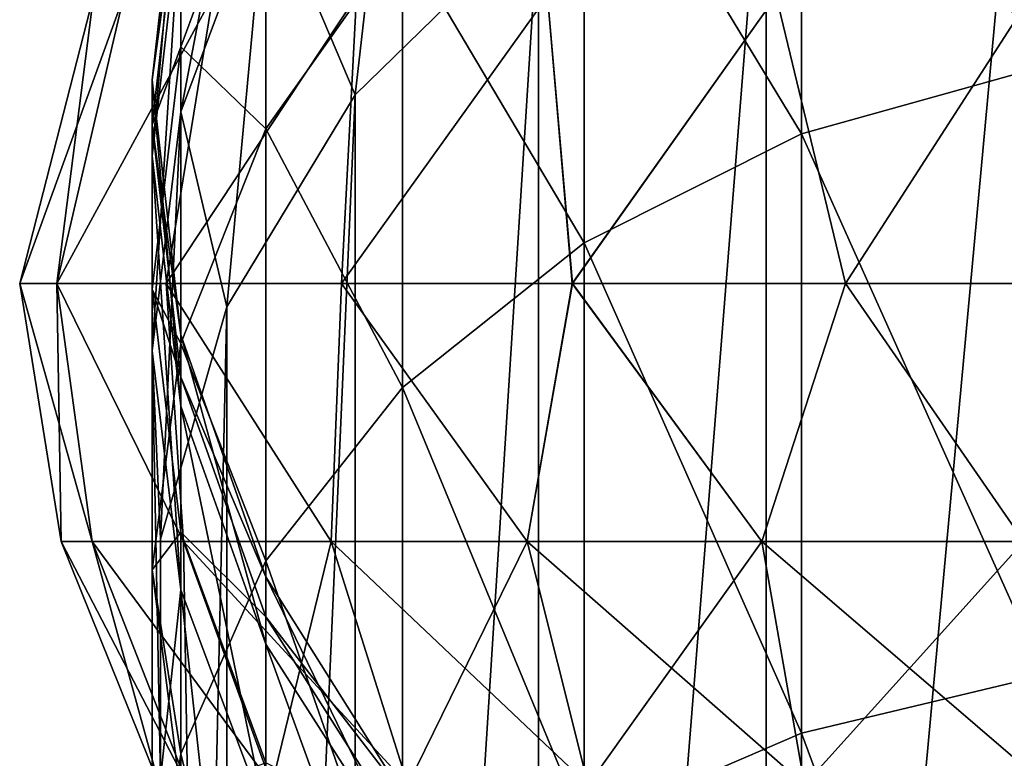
# Model space of a CAD drawing. Header units: millimetres. Extents: x -84 to 84, y -375 to 242.
# Tile 159 of 166: x -10.04 to -2.31, y 227.33 to 233.13. Entities that reach past the tile are written whole.
import ezdxf

# ---------------------------------------------------------------- set-up
doc = ezdxf.new("R2010")
doc.units = ezdxf.units.MM
doc.header["$LTSCALE"] = 81.481481
for name, color, linetype in [('277', 7, 'CONTINUOUS'), ('278', 7, 'CONTINUOUS'), ('282', 7, 'CONTINUOUS'), ('283', 7, 'CONTINUOUS'), ('288', 7, 'CONTINUOUS'), ('290', 7, 'CONTINUOUS')]:
    doc.layers.add(name, color=color, linetype=linetype)

msp = doc.modelspace()

# ---------------------------------------------------------------- linework, layer by layer
at = {"layer": '277', "color": 7, "linetype": 'CONTINUOUS', "true_color": 0xa2afbf}
for points in [[(-9.7482, 231.0592, -9.9773), (-9.7157, 229.0332, -7.575), (-10.0399, 231.0592, -7.575), (-9.7482, 231.0592, -9.9773)], [(-8.7535, 229.0332, -11.7905), (-9.4721, 229.0332, -9.7369), (-9.7482, 231.0592, -9.9773), (-8.7535, 229.0332, -11.7905)], [(-8.8902, 231.0592, -12.2402), (-8.7535, 229.0332, -11.7905), (-9.7482, 231.0592, -9.9773), (-8.8902, 231.0592, -12.2402)], [(-9.4721, 229.0332, -9.7369), (-9.7157, 229.0332, -7.575), (-9.7482, 231.0592, -9.9773), (-9.4721, 229.0332, -9.7369)], [(-7.596, 229.0332, -13.6326), (-8.7535, 229.0332, -11.7905), (-8.8902, 231.0592, -12.2402), (-7.596, 229.0332, -13.6326)], [(-7.5154, 231.0592, -14.2321), (-7.596, 229.0332, -13.6326), (-8.8902, 231.0592, -12.2402), (-7.5154, 231.0592, -14.2321)], [(-6.0576, 229.0332, -15.171), (-7.596, 229.0332, -13.6326), (-7.5154, 231.0592, -14.2321), (-6.0576, 229.0332, -15.171)], [(-5.7038, 231.0592, -15.8373), (-6.0576, 229.0332, -15.171), (-7.5154, 231.0592, -14.2321), (-5.7038, 231.0592, -15.8373)], [(-4.2155, 229.0332, -16.3285), (-6.0576, 229.0332, -15.171), (-5.7038, 231.0592, -15.8373), (-4.2155, 229.0332, -16.3285)], [(-3.5606, 231.0592, -16.9623), (-4.2155, 229.0332, -16.3285), (-5.7038, 231.0592, -15.8373), (-3.5606, 231.0592, -16.9623)], [(-2.1619, 229.0332, -17.0471), (-4.2155, 229.0332, -16.3285), (-3.5606, 231.0592, -16.9623), (-2.1619, 229.0332, -17.0471)], [(-1.2103, 231.0592, -17.5416), (-2.1619, 229.0332, -17.0471), (-3.5606, 231.0592, -16.9623), (-1.2103, 231.0592, -17.5416)], [(-9.4721, 229.0332, -9.7369), (-8.9466, 227.1222, -7.575), (-9.7157, 229.0332, -7.575), (-9.4721, 229.0332, -9.7369)], [(-8.7223, 227.1222, -9.5658), (-8.9466, 227.1222, -7.575), (-9.4721, 229.0332, -9.7369), (-8.7223, 227.1222, -9.5658)], [(-8.7535, 229.0332, -11.7905), (-8.7223, 227.1222, -9.5658), (-9.4721, 229.0332, -9.7369), (-8.7535, 229.0332, -11.7905)], [(-8.0606, 227.1222, -11.4568), (-8.7223, 227.1222, -9.5658), (-8.7535, 229.0332, -11.7905), (-8.0606, 227.1222, -11.4568)], [(-7.596, 229.0332, -13.6326), (-8.0606, 227.1222, -11.4568), (-8.7535, 229.0332, -11.7905), (-7.596, 229.0332, -13.6326)], [(-6.9947, 227.1222, -13.1531), (-8.0606, 227.1222, -11.4568), (-7.596, 229.0332, -13.6326), (-6.9947, 227.1222, -13.1531)], [(-6.0576, 229.0332, -15.171), (-6.9947, 227.1222, -13.1531), (-7.596, 229.0332, -13.6326), (-6.0576, 229.0332, -15.171)], [(-5.5781, 227.1222, -14.5697), (-6.9947, 227.1222, -13.1531), (-6.0576, 229.0332, -15.171), (-5.5781, 227.1222, -14.5697)], [(-4.2155, 229.0332, -16.3285), (-5.5781, 227.1222, -14.5697), (-6.0576, 229.0332, -15.171), (-4.2155, 229.0332, -16.3285)], [(-3.8818, 227.1222, -15.6356), (-5.5781, 227.1222, -14.5697), (-4.2155, 229.0332, -16.3285), (-3.8818, 227.1222, -15.6356)], [(-2.1619, 229.0332, -17.0471), (-3.8818, 227.1222, -15.6356), (-4.2155, 229.0332, -16.3285), (-2.1619, 229.0332, -17.0471)], [(-1.9908, 227.1222, -16.2973), (-3.8818, 227.1222, -15.6356), (-2.1619, 229.0332, -17.0471), (-1.9908, 227.1222, -16.2973)]]:
    msp.add_3dface(points, dxfattribs=at)
at = {"layer": '278', "color": 7, "linetype": 'CONTINUOUS', "true_color": 0xa2afbf}
for points in [[(-9.7482, 231.0592, -9.9773), (-10.0399, 231.0592, -7.575), (-9.224, 233.3152, -9.6803), (-9.7482, 231.0592, -9.9773)], [(-10.0399, 231.0592, -7.575), (-9.4612, 233.3152, -7.575), (-9.224, 233.3152, -9.6803), (-10.0399, 231.0592, -7.575)], [(-8.8902, 231.0592, -12.2402), (-9.7482, 231.0592, -9.9773), (-8.5243, 233.3152, -11.6801), (-8.8902, 231.0592, -12.2402)], [(-9.7482, 231.0592, -9.9773), (-9.224, 233.3152, -9.6803), (-8.5243, 233.3152, -11.6801), (-9.7482, 231.0592, -9.9773)], [(-7.5154, 231.0592, -14.2321), (-8.8902, 231.0592, -12.2402), (-7.3971, 233.3152, -13.474), (-7.5154, 231.0592, -14.2321)], [(-8.8902, 231.0592, -12.2402), (-8.5243, 233.3152, -11.6801), (-7.3971, 233.3152, -13.474), (-8.8902, 231.0592, -12.2402)], [(-5.7038, 231.0592, -15.8373), (-7.5154, 231.0592, -14.2321), (-5.899, 233.3152, -14.9721), (-5.7038, 231.0592, -15.8373)], [(-7.5154, 231.0592, -14.2321), (-7.3971, 233.3152, -13.474), (-5.899, 233.3152, -14.9721), (-7.5154, 231.0592, -14.2321)], [(-5.7038, 231.0592, -15.8373), (-5.899, 233.3152, -14.9721), (-4.1051, 233.3152, -16.0993), (-5.7038, 231.0592, -15.8373)], [(-3.5606, 231.0592, -16.9623), (-5.7038, 231.0592, -15.8373), (-4.1051, 233.3152, -16.0993), (-3.5606, 231.0592, -16.9623)], [(-3.5606, 231.0592, -16.9623), (-4.1051, 233.3152, -16.0993), (-2.1053, 233.3152, -16.799), (-3.5606, 231.0592, -16.9623)], [(-1.2103, 231.0592, -17.5416), (-3.5606, 231.0592, -16.9623), (-2.1053, 233.3152, -16.799), (-1.2103, 231.0592, -17.5416)]]:
    msp.add_3dface(points, dxfattribs=at)
at = {"layer": '282', "color": 7, "linetype": 'CONTINUOUS', "true_color": 0xa2afbf}
for points in [[(-10.0399, 231.0592, -7.575), (-9.7157, 229.0332, -7.575), (-9.4721, 229.0332, -5.4131), (-10.0399, 231.0592, -7.575)], [(-9.7481, 231.0592, -5.1722), (-10.0399, 231.0592, -7.575), (-9.4721, 229.0332, -5.4131), (-9.7481, 231.0592, -5.1722)], [(-8.8898, 231.0592, -2.9091), (-9.7481, 231.0592, -5.1722), (-8.7535, 229.0332, -3.3595), (-8.8898, 231.0592, -2.9091)], [(-8.7535, 229.0332, -3.3595), (-9.7481, 231.0592, -5.1722), (-9.4721, 229.0332, -5.4131), (-8.7535, 229.0332, -3.3595)], [(-7.5148, 231.0592, -0.9171), (-8.8898, 231.0592, -2.9091), (-7.596, 229.0332, -1.5174), (-7.5148, 231.0592, -0.9171)], [(-7.596, 229.0332, -1.5174), (-8.8898, 231.0592, -2.9091), (-8.7535, 229.0332, -3.3595), (-7.596, 229.0332, -1.5174)], [(-6.0576, 229.0332, 0.021), (-7.5148, 231.0592, -0.9171), (-7.596, 229.0332, -1.5174), (-6.0576, 229.0332, 0.021)], [(-5.703, 231.0592, 0.6879), (-7.5148, 231.0592, -0.9171), (-6.0576, 229.0332, 0.021), (-5.703, 231.0592, 0.6879)], [(-4.2155, 229.0332, 1.1785), (-5.703, 231.0592, 0.6879), (-6.0576, 229.0332, 0.021), (-4.2155, 229.0332, 1.1785)], [(-3.5597, 231.0592, 1.8126), (-5.703, 231.0592, 0.6879), (-4.2155, 229.0332, 1.1785), (-3.5597, 231.0592, 1.8126)], [(-2.1619, 229.0332, 1.8971), (-3.5597, 231.0592, 1.8126), (-4.2155, 229.0332, 1.1785), (-2.1619, 229.0332, 1.8971)], [(-1.2096, 231.0592, 2.3917), (-3.5597, 231.0592, 1.8126), (-2.1619, 229.0332, 1.8971), (-1.2096, 231.0592, 2.3917)], [(-9.7157, 229.0332, -7.575), (-8.9466, 227.1222, -7.575), (-8.7223, 227.1222, -5.5842), (-9.7157, 229.0332, -7.575)], [(-9.4721, 229.0332, -5.4131), (-9.7157, 229.0332, -7.575), (-8.7223, 227.1222, -5.5842), (-9.4721, 229.0332, -5.4131)], [(-8.7535, 229.0332, -3.3595), (-9.4721, 229.0332, -5.4131), (-8.0606, 227.1222, -3.6932), (-8.7535, 229.0332, -3.3595)], [(-8.0606, 227.1222, -3.6932), (-9.4721, 229.0332, -5.4131), (-8.7223, 227.1222, -5.5842), (-8.0606, 227.1222, -3.6932)], [(-7.596, 229.0332, -1.5174), (-8.7535, 229.0332, -3.3595), (-6.9947, 227.1222, -1.9969), (-7.596, 229.0332, -1.5174)], [(-6.9947, 227.1222, -1.9969), (-8.7535, 229.0332, -3.3595), (-8.0606, 227.1222, -3.6932), (-6.9947, 227.1222, -1.9969)], [(-6.0576, 229.0332, 0.021), (-7.596, 229.0332, -1.5174), (-5.5781, 227.1222, -0.5803), (-6.0576, 229.0332, 0.021)], [(-5.5781, 227.1222, -0.5803), (-7.596, 229.0332, -1.5174), (-6.9947, 227.1222, -1.9969), (-5.5781, 227.1222, -0.5803)], [(-4.2155, 229.0332, 1.1785), (-6.0576, 229.0332, 0.021), (-3.8818, 227.1222, 0.4856), (-4.2155, 229.0332, 1.1785)], [(-3.8818, 227.1222, 0.4856), (-6.0576, 229.0332, 0.021), (-5.5781, 227.1222, -0.5803), (-3.8818, 227.1222, 0.4856)], [(-2.1619, 229.0332, 1.8971), (-4.2155, 229.0332, 1.1785), (-1.9908, 227.1222, 1.1473), (-2.1619, 229.0332, 1.8971)], [(-1.9908, 227.1222, 1.1473), (-4.2155, 229.0332, 1.1785), (-3.8818, 227.1222, 0.4856), (-1.9908, 227.1222, 1.1473)]]:
    msp.add_3dface(points, dxfattribs=at)
at = {"layer": '283', "color": 7, "linetype": 'CONTINUOUS', "true_color": 0xa2afbf}
for points in [[(-9.4612, 233.3152, -7.575), (-10.0399, 231.0592, -7.575), (-9.7481, 231.0592, -5.1722), (-9.4612, 233.3152, -7.575)], [(-9.4612, 233.3152, -7.575), (-9.7481, 231.0592, -5.1722), (-9.224, 233.3152, -5.4697), (-9.4612, 233.3152, -7.575)], [(-9.7481, 231.0592, -5.1722), (-8.8898, 231.0592, -2.9091), (-8.5243, 233.3152, -3.4699), (-9.7481, 231.0592, -5.1722)], [(-9.224, 233.3152, -5.4697), (-9.7481, 231.0592, -5.1722), (-8.5243, 233.3152, -3.4699), (-9.224, 233.3152, -5.4697)], [(-8.8898, 231.0592, -2.9091), (-7.5148, 231.0592, -0.9171), (-7.3971, 233.3152, -1.676), (-8.8898, 231.0592, -2.9091)], [(-8.5243, 233.3152, -3.4699), (-8.8898, 231.0592, -2.9091), (-7.3971, 233.3152, -1.676), (-8.5243, 233.3152, -3.4699)], [(-7.5148, 231.0592, -0.9171), (-5.703, 231.0592, 0.6879), (-5.899, 233.3152, -0.1779), (-7.5148, 231.0592, -0.9171)], [(-7.3971, 233.3152, -1.676), (-7.5148, 231.0592, -0.9171), (-5.899, 233.3152, -0.1779), (-7.3971, 233.3152, -1.676)], [(-5.899, 233.3152, -0.1779), (-5.703, 231.0592, 0.6879), (-4.1051, 233.3152, 0.9493), (-5.899, 233.3152, -0.1779)], [(-5.703, 231.0592, 0.6879), (-3.5597, 231.0592, 1.8126), (-4.1051, 233.3152, 0.9493), (-5.703, 231.0592, 0.6879)], [(-4.1051, 233.3152, 0.9493), (-3.5597, 231.0592, 1.8126), (-2.1053, 233.3152, 1.649), (-4.1051, 233.3152, 0.9493)], [(-3.5597, 231.0592, 1.8126), (-1.2096, 231.0592, 2.3917), (-2.1053, 233.3152, 1.649), (-3.5597, 231.0592, 1.8126)]]:
    msp.add_3dface(points, dxfattribs=at)
at = {"layer": '288', "color": 7, "linetype": 'CONTINUOUS', "true_color": 0xa2afbf}
for points in [[(-2.1538, 214.3109, 150.2558), (-4.1825, 213.6446, 150.6404), (-2.1538, 235.6782, 187.2651), (-2.1538, 214.3109, 150.2558)], [(-2.1538, 235.6782, 187.2651), (-4.1825, 213.6446, 150.6404), (-4.1825, 235.0119, 187.6497), (-2.1538, 235.6782, 187.2651)], [(-4.1825, 213.6446, 150.6404), (-5.9681, 212.5772, 151.2567), (-4.1825, 235.0119, 187.6497), (-4.1825, 213.6446, 150.6404)], [(-4.1825, 235.0119, 187.6497), (-5.9681, 212.5772, 151.2567), (-5.9681, 233.9445, 188.266), (-4.1825, 235.0119, 187.6497)], [(-5.9681, 212.5772, 151.2567), (-7.4069, 211.1708, 152.0687), (-5.9681, 233.9445, 188.266), (-5.9681, 212.5772, 151.2567)], [(-5.9681, 233.9445, 188.266), (-7.4069, 211.1708, 152.0687), (-7.4069, 232.5381, 189.078), (-5.9681, 233.9445, 188.266)], [(-7.4069, 211.1708, 152.0687), (-8.4151, 209.507, 153.0293), (-7.4069, 232.5381, 189.078), (-7.4069, 211.1708, 152.0687)], [(-7.4069, 232.5381, 189.078), (-8.4151, 209.507, 153.0293), (-8.4151, 230.8743, 190.0386), (-7.4069, 232.5381, 189.078)], [(-8.4151, 209.507, 153.0293), (-8.9344, 207.6826, 154.0826), (-8.4151, 230.8743, 190.0386), (-8.4151, 209.507, 153.0293)], [(-8.4151, 230.8743, 190.0386), (-8.9344, 207.6826, 154.0826), (-8.9344, 229.05, 191.0919), (-8.4151, 230.8743, 190.0386)], [(-8.9344, 207.6826, 154.0826), (-8.9344, 205.8037, 155.1674), (-8.9344, 229.05, 191.0919), (-8.9344, 207.6826, 154.0826)], [(-8.9344, 229.05, 191.0919), (-8.9344, 205.8037, 155.1674), (-8.9344, 227.171, 192.1767), (-8.9344, 229.05, 191.0919)]]:
    msp.add_3dface(points, dxfattribs=at)
at = {"layer": '290', "color": 7, "linetype": 'CONTINUOUS', "true_color": 0xa2afbf}
for points in [[(-2.0027, 236.5904, 228.417), (-3.905, 236.0002, 228.1092), (-2.0027, 232.7633, 234.4604), (-2.0027, 236.5904, 228.417)], [(-3.905, 236.0002, 228.1092), (-5.6114, 235.0496, 227.6133), (-3.905, 232.2327, 234.0585), (-3.905, 236.0002, 228.1092)], [(-2.0027, 232.7633, 234.4604), (-3.905, 236.0002, 228.1092), (-3.905, 232.2327, 234.0585), (-2.0027, 232.7633, 234.4604)], [(-8.1087, 234.1894, 195.4113), (-8.7744, 232.4066, 196.0749), (-8.1087, 235.8962, 201.5162), (-8.1087, 234.1894, 195.4113)], [(-8.1087, 235.8962, 201.5162), (-8.7744, 232.4066, 196.0749), (-8.7744, 234.0278, 201.8734), (-8.1087, 235.8962, 201.5162)], [(-7.0365, 235.7886, 194.8161), (-7.4069, 232.5381, 189.078), (-8.1087, 234.1894, 195.4113), (-7.0365, 235.7886, 194.8161)], [(-5.9681, 233.9445, 188.266), (-7.4069, 232.5381, 189.078), (-7.0365, 235.7886, 194.8161), (-5.9681, 233.9445, 188.266)], [(-5.6114, 235.0496, 227.6133), (-7.0365, 233.786, 226.9542), (-5.6114, 231.378, 233.4111), (-5.6114, 235.0496, 227.6133)], [(-3.905, 232.2327, 234.0585), (-5.6114, 235.0496, 227.6133), (-5.6114, 231.378, 233.4111), (-3.905, 232.2327, 234.0585)], [(-8.1087, 234.7245, 220.3192), (-8.7744, 234.2855, 213.8701), (-8.7744, 232.9149, 219.7328), (-8.1087, 234.7245, 220.3192)], [(-8.1087, 234.7245, 220.3192), (-8.7744, 232.9149, 219.7328), (-8.1087, 232.2731, 226.165), (-8.1087, 234.7245, 220.3192)], [(-7.0365, 233.786, 226.9542), (-8.1087, 234.7245, 220.3192), (-8.1087, 232.2731, 226.165), (-7.0365, 233.786, 226.9542)], [(-8.7744, 234.0278, 201.8734), (-9, 232.0607, 202.2495), (-8.7744, 234.66, 207.8609), (-8.7744, 234.0278, 201.8734)], [(-8.7744, 234.66, 207.8609), (-9, 232.0607, 202.2495), (-9, 232.6578, 207.904), (-8.7744, 234.66, 207.8609)], [(-8.7744, 234.66, 207.8609), (-9, 232.6578, 207.904), (-8.7744, 234.2855, 213.8701), (-8.7744, 234.66, 207.8609)], [(-8.7744, 234.2855, 213.8701), (-9, 232.6578, 207.904), (-9, 232.3041, 213.5789), (-8.7744, 234.2855, 213.8701)], [(-8.7744, 234.2855, 213.8701), (-9, 232.3041, 213.5789), (-8.7744, 232.9149, 219.7328), (-8.7744, 234.2855, 213.8701)], [(-8.1087, 234.1894, 195.4113), (-8.4151, 230.8743, 190.0386), (-8.7744, 232.4066, 196.0749), (-8.1087, 234.1894, 195.4113)], [(-7.4069, 232.5381, 189.078), (-8.4151, 230.8743, 190.0386), (-8.1087, 234.1894, 195.4113), (-7.4069, 232.5381, 189.078)], [(-8.7744, 232.4066, 196.0749), (-9, 230.5297, 196.7736), (-8.7744, 234.0278, 201.8734), (-8.7744, 232.4066, 196.0749)], [(-8.7744, 234.0278, 201.8734), (-9, 230.5297, 196.7736), (-9, 232.0607, 202.2495), (-8.7744, 234.0278, 201.8734)], [(-7.0365, 233.786, 226.9542), (-8.1087, 232.2731, 226.165), (-7.0365, 230.242, 232.5507), (-7.0365, 233.786, 226.9542)], [(-5.6114, 231.378, 233.4111), (-7.0365, 233.786, 226.9542), (-7.0365, 230.242, 232.5507), (-5.6114, 231.378, 233.4111)], [(-8.7744, 232.9149, 219.7328), (-9, 232.3041, 213.5789), (-9, 231.0098, 219.1155), (-8.7744, 232.9149, 219.7328)], [(-8.7744, 232.9149, 219.7328), (-9, 231.0098, 219.1155), (-8.7744, 230.5865, 225.2852), (-8.7744, 232.9149, 219.7328)], [(-8.1087, 232.2731, 226.165), (-8.7744, 232.9149, 219.7328), (-8.7744, 230.5865, 225.2852), (-8.1087, 232.2731, 226.165)], [(-2.0027, 232.7633, 234.4604), (-3.905, 232.2327, 234.0585), (-2.0027, 227.9827, 239.7816), (-2.0027, 232.7633, 234.4604)], [(-9, 232.0607, 202.2495), (-8.7744, 230.0937, 202.6256), (-9, 232.6578, 207.904), (-9, 232.0607, 202.2495)], [(-9, 232.6578, 207.904), (-8.7744, 230.0937, 202.6256), (-8.7744, 230.6555, 207.947), (-9, 232.6578, 207.904)], [(-9, 232.6578, 207.904), (-8.7744, 230.6555, 207.947), (-9, 232.3041, 213.5789), (-9, 232.6578, 207.904)], [(-8.7744, 232.4066, 196.0749), (-8.9344, 229.05, 191.0919), (-9, 230.5297, 196.7736), (-8.7744, 232.4066, 196.0749)], [(-8.4151, 230.8743, 190.0386), (-8.9344, 229.05, 191.0919), (-8.7744, 232.4066, 196.0749), (-8.4151, 230.8743, 190.0386)], [(-9, 232.3041, 213.5789), (-8.7744, 230.6555, 207.947), (-8.7744, 230.3227, 213.2876), (-9, 232.3041, 213.5789)], [(-9, 232.3041, 213.5789), (-8.7744, 230.3227, 213.2876), (-9, 231.0098, 219.1155), (-9, 232.3041, 213.5789)], [(-8.1087, 232.2731, 226.165), (-8.7744, 230.5865, 225.2852), (-8.1087, 228.8817, 231.5204), (-8.1087, 232.2731, 226.165)], [(-7.0365, 230.242, 232.5507), (-8.1087, 232.2731, 226.165), (-8.1087, 228.8817, 231.5204), (-7.0365, 230.242, 232.5507)], [(-3.905, 232.2327, 234.0585), (-5.6114, 231.378, 233.4111), (-3.905, 227.5265, 239.2969), (-3.905, 232.2327, 234.0585)], [(-2.0027, 227.9827, 239.7816), (-3.905, 232.2327, 234.0585), (-3.905, 227.5265, 239.2969), (-2.0027, 227.9827, 239.7816)], [(-9, 230.5297, 196.7736), (-8.7744, 228.6529, 197.4722), (-9, 232.0607, 202.2495), (-9, 230.5297, 196.7736)], [(-9, 232.0607, 202.2495), (-8.7744, 228.6529, 197.4722), (-8.7744, 230.0937, 202.6256), (-9, 232.0607, 202.2495)], [(-5.6114, 231.378, 233.4111), (-7.0365, 230.242, 232.5507), (-5.6114, 226.7916, 238.5161), (-5.6114, 231.378, 233.4111)], [(-3.905, 227.5265, 239.2969), (-5.6114, 231.378, 233.4111), (-5.6114, 226.7916, 238.5161), (-3.905, 227.5265, 239.2969)], [(-9, 231.0098, 219.1155), (-8.7744, 230.3227, 213.2876), (-8.7744, 229.1046, 218.4981), (-9, 231.0098, 219.1155)], [(-9, 231.0098, 219.1155), (-8.7744, 229.1046, 218.4981), (-9, 228.8108, 224.359), (-9, 231.0098, 219.1155)], [(-8.7744, 230.5865, 225.2852), (-9, 231.0098, 219.1155), (-9, 228.8108, 224.359), (-8.7744, 230.5865, 225.2852)], [(-8.7744, 230.0937, 202.6256), (-8.1087, 228.2252, 202.9828), (-8.7744, 230.6555, 207.947), (-8.7744, 230.0937, 202.6256)], [(-8.7744, 230.6555, 207.947), (-8.1087, 228.2252, 202.9828), (-8.1087, 228.7537, 207.9878), (-8.7744, 230.6555, 207.947)], [(-8.7744, 230.6555, 207.947), (-8.1087, 228.7537, 207.9878), (-8.7744, 230.3227, 213.2876), (-8.7744, 230.6555, 207.947)], [(-8.7744, 230.5865, 225.2852), (-9, 228.8108, 224.359), (-8.7744, 227.3653, 230.3719), (-8.7744, 230.5865, 225.2852)], [(-8.1087, 228.8817, 231.5204), (-8.7744, 230.5865, 225.2852), (-8.7744, 227.3653, 230.3719), (-8.1087, 228.8817, 231.5204)], [(-8.9344, 229.05, 191.0919), (-8.9344, 227.171, 192.1767), (-9, 230.5297, 196.7736), (-8.9344, 229.05, 191.0919)], [(-9, 230.5297, 196.7736), (-8.9344, 227.171, 192.1767), (-8.7744, 228.6529, 197.4722), (-9, 230.5297, 196.7736)], [(-8.7744, 230.3227, 213.2876), (-8.1087, 228.7537, 207.9878), (-8.1087, 228.4407, 213.011), (-8.7744, 230.3227, 213.2876)], [(-8.7744, 230.3227, 213.2876), (-8.1087, 228.4407, 213.011), (-8.7744, 229.1046, 218.4981), (-8.7744, 230.3227, 213.2876)], [(-7.0365, 230.242, 232.5507), (-8.1087, 228.8817, 231.5204), (-7.0365, 225.8148, 237.4784), (-7.0365, 230.242, 232.5507)], [(-5.6114, 226.7916, 238.5161), (-7.0365, 230.242, 232.5507), (-7.0365, 225.8148, 237.4784), (-5.6114, 226.7916, 238.5161)], [(-8.7744, 228.6529, 197.4722), (-8.1087, 226.8701, 198.1358), (-8.7744, 230.0937, 202.6256), (-8.7744, 228.6529, 197.4722)], [(-8.7744, 230.0937, 202.6256), (-8.1087, 226.8701, 198.1358), (-8.1087, 228.2252, 202.9828), (-8.7744, 230.0937, 202.6256)], [(-9, 228.8108, 224.359), (-8.7744, 229.1046, 218.4981), (-8.7744, 227.0352, 223.4327), (-9, 228.8108, 224.359)], [(-8.7744, 229.1046, 218.4981), (-8.1087, 228.4407, 213.011), (-8.1087, 227.295, 217.9117), (-8.7744, 229.1046, 218.4981)], [(-8.7744, 229.1046, 218.4981), (-8.1087, 227.295, 217.9117), (-8.7744, 227.0352, 223.4327), (-8.7744, 229.1046, 218.4981)], [(-8.1087, 228.8817, 231.5204), (-8.7744, 227.3653, 230.3719), (-8.1087, 224.6453, 236.2358), (-8.1087, 228.8817, 231.5204)], [(-7.0365, 225.8148, 237.4784), (-8.1087, 228.8817, 231.5204), (-8.1087, 224.6453, 236.2358), (-7.0365, 225.8148, 237.4784)], [(-9, 228.8108, 224.359), (-8.7744, 227.0352, 223.4327), (-9, 225.7688, 229.1627), (-9, 228.8108, 224.359)], [(-8.7744, 227.3653, 230.3719), (-9, 228.8108, 224.359), (-9, 225.7688, 229.1627), (-8.7744, 227.3653, 230.3719)], [(-8.1087, 228.2252, 202.9828), (-7.0365, 226.5491, 203.3032), (-8.1087, 228.7537, 207.9878), (-8.1087, 228.2252, 202.9828)], [(-8.1087, 228.7537, 207.9878), (-7.0365, 226.5491, 203.3032), (-7.0365, 227.0476, 208.0245), (-8.1087, 228.7537, 207.9878)], [(-8.1087, 228.7537, 207.9878), (-7.0365, 227.0476, 208.0245), (-8.1087, 228.4407, 213.011), (-8.1087, 228.7537, 207.9878)], [(-8.9344, 227.171, 192.1767), (-8.4151, 225.3466, 193.23), (-8.7744, 228.6529, 197.4722), (-8.9344, 227.171, 192.1767)], [(-8.7744, 228.6529, 197.4722), (-8.4151, 225.3466, 193.23), (-8.1087, 226.8701, 198.1358), (-8.7744, 228.6529, 197.4722)], [(-8.1087, 228.4407, 213.011), (-7.0365, 227.0476, 208.0245), (-7.0365, 226.7524, 212.7628), (-8.1087, 228.4407, 213.011)], [(-8.1087, 228.4407, 213.011), (-7.0365, 226.7524, 212.7628), (-8.1087, 227.295, 217.9117), (-8.1087, 228.4407, 213.011)], [(-8.1087, 226.8701, 198.1358), (-7.0365, 225.2708, 198.7311), (-8.1087, 228.2252, 202.9828), (-8.1087, 226.8701, 198.1358)], [(-8.1087, 228.2252, 202.9828), (-7.0365, 225.2708, 198.7311), (-7.0365, 226.5491, 203.3032), (-8.1087, 228.2252, 202.9828)], [(-2.0027, 227.9827, 239.7816), (-3.905, 227.5265, 239.2969), (-2.0027, 222.3821, 244.2316), (-2.0027, 227.9827, 239.7816)], [(-3.905, 227.5265, 239.2969), (-5.6114, 226.7916, 238.5161), (-3.905, 222.0131, 243.6777), (-3.905, 227.5265, 239.2969)], [(-2.0027, 222.3821, 244.2316), (-3.905, 227.5265, 239.2969), (-3.905, 222.0131, 243.6777), (-2.0027, 222.3821, 244.2316)], [(-8.7744, 227.3653, 230.3719), (-9, 225.7688, 229.1627), (-8.7744, 223.3415, 234.8506), (-8.7744, 227.3653, 230.3719)], [(-8.1087, 224.6453, 236.2358), (-8.7744, 227.3653, 230.3719), (-8.7744, 223.3415, 234.8506), (-8.1087, 224.6453, 236.2358)]]:
    msp.add_3dface(points, dxfattribs=at)

doc.saveas('drawing.dxf')
